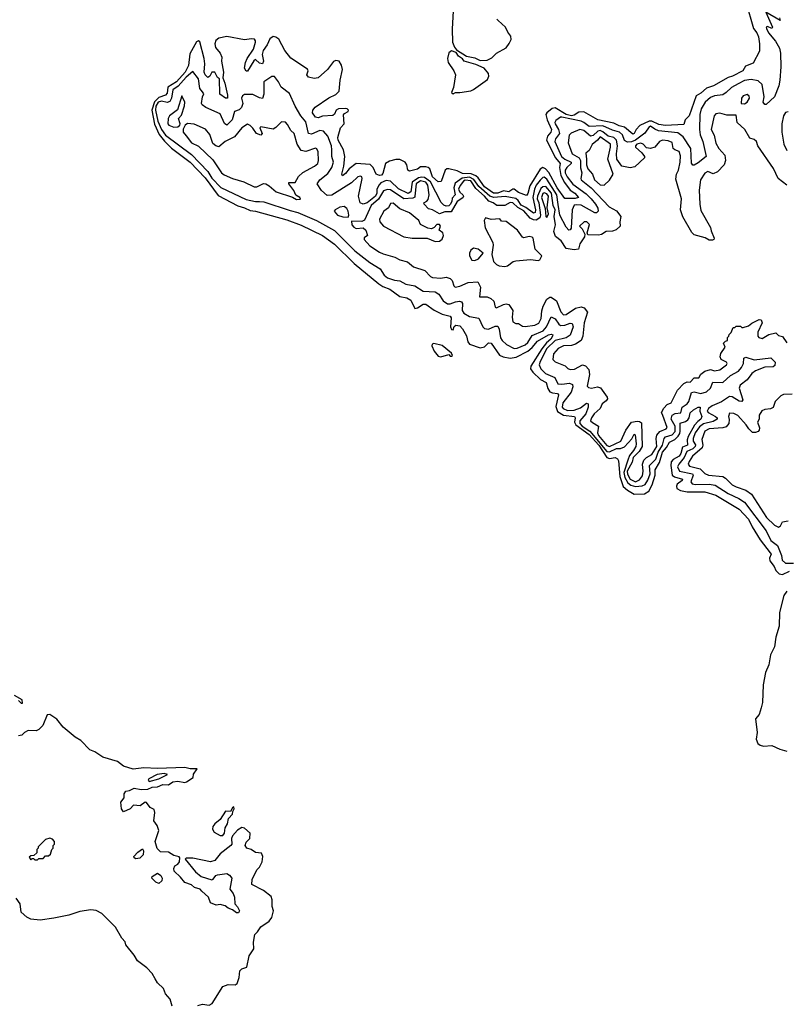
# Model space of a CAD drawing. Extents: x 2494106 to 2685573, y 758056 to 915185.
# Tile 171 of 256: x 2622963 to 2628592, y 803488 to 810720. Entities that reach past the tile are written whole.
import ezdxf

# ---------------------------------------------------------------- set-up
doc = ezdxf.new("R2010")
doc.units = 0

msp = doc.modelspace()

# ---------------------------------------------------------------- linework, layer by layer
at = {"layer": '0CON05XD'}
for points in [[(2628295, 810852.5), (2628350, 810655), (2628375, 810624), (2628388.9, 810595), (2628396.1, 810543.9), (2628395, 810490), (2628349.3, 810400.7), (2628291.7, 810378.3), (2628272, 810345), (2628196.2, 810305), (2628164.4, 810295.6), (2628056.7, 810235), (2628005, 810216.5), (2627965, 810181.1), (2627929.1, 810160.9), (2627879.6, 810015), (2627850, 809985), (2627839.1, 809950.9), (2627705.7, 809944.3), (2627655, 809951.2), (2627605, 809974.1), (2627584.1, 809975.9), (2627516.6, 809943.4), (2627488.9, 809915), (2627475, 809884.3), (2627465, 809880.8), (2627405, 809931.6), (2627365, 809941.7), (2627325, 809960.9), (2627208.6, 809985), (2627105, 810043.7), (2627068.1, 810041.9), (2627035, 810018.2), (2627015.2, 810014.8), (2626975, 810024.5), (2626895, 810072), (2626871.9, 810068.1), (2626833.1, 810036.9), (2626826.9, 810025), (2626835.9, 809985), (2626868, 809915), (2626864.1, 809895), (2626837.9, 809865), (2626831.9, 809835), (2626896.5, 809706.5), (2626931.2, 809665), (2626926, 809635), (2626936.4, 809576.4), (2626964, 809524), (2627005, 809468.2), (2627038.5, 809445), (2627067.5, 809415), (2627042.4, 809407.6), (2626965, 809408), (2626910.6, 809485), (2626848.1, 809598.1), (2626825, 809624.6), (2626805, 809633.8), (2626785, 809623.1), (2626708.8, 809501.2), (2626695, 809444), (2626685, 809430), (2626625, 809452.2), (2626595, 809476.1), (2626585, 809476.2), (2626555, 809455.3), (2626515, 809463.9), (2626472.9, 809445), (2626441.9, 809445), (2626375, 809493.8), (2626329.5, 809559.5), (2626313.5, 809573.5), (2626277.5, 809587.5), (2626215, 809591.6), (2626175, 809609.3), (2626114.6, 809625.4), (2626100, 809625), (2626087.3, 809615), (2626057.8, 809532.2), (2626035, 809530), (2625995.5, 809565), (2625973.9, 809623.9), (2625963.6, 809633.6), (2625945, 809638.6), (2625905, 809640), (2625885, 809622), (2625825, 809607.7), (2625812.7, 809615), (2625806.9, 809655), (2625794.6, 809675), (2625755, 809694.1), (2625725, 809692.4), (2625677.9, 809682.1), (2625648.6, 809665), (2625629.4, 809590.6), (2625620.4, 809579.6), (2625605, 809575.4), (2625580, 809585), (2625558.8, 809635), (2625536.7, 809656.7), (2625435, 809662.9), (2625382.5, 809625), (2625355, 809590), (2625332.5, 809572.5), (2625328, 809585), (2625343.5, 809645), (2625350.5, 809715), (2625341.5, 809765), (2625301.5, 809835), (2625298.7, 809855), (2625319.3, 809925), (2625346.8, 809955), (2625339.6, 810020.4), (2625348, 810032), (2625375.7, 810045), (2625378.6, 810055), (2625368.8, 810065), (2625355, 810067.9), (2625305, 810066.4), (2625288.1, 810055), (2625274, 810026), (2625262.8, 810017.2), (2625187.1, 810012.9), (2625155, 809998.6), (2625135, 810005.6), (2625113.4, 810036.6)], [(2628541.2, 810735), (2628547.5, 810715), (2628442.5, 810775), (2628491.2, 810665), (2628485, 810656.7), (2628455, 810670.8), (2628445, 810666.7), (2628445.8, 810655), (2628462.5, 810625), (2628512.8, 810562.8), (2628540.9, 810510.9), (2628548.6, 810475), (2628551.9, 810375), (2628544.4, 810275), (2628537.5, 810235), (2628505.5, 810154.5), (2628445, 810096.7), (2628435, 810097.5), (2628422, 810115), (2628428.6, 810155), (2628415.4, 810245.4), (2628385, 810271.5), (2628335, 810281.5), (2628285, 810272.9), (2628239.7, 810250.3), (2628188.8, 810221.2), (2628151.4, 810185), (2628125, 810168.5), (2628065, 810160), (2628035, 810148.5), (2627997.1, 810115), (2627967.9, 810065), (2627957.7, 810025), (2627954.6, 809915), (2627960, 809875), (2627979.6, 809825), (2628004, 809715), (2627945, 809668.1), (2627915, 809652.5), (2627905, 809652.5), (2627896.2, 809666.2), (2627890.7, 809775), (2627835, 809858.8), (2627795, 809890.3), (2627654.8, 809904.8), (2627626.1, 809916.1), (2627595, 809938.9), (2627585, 809934.4), (2627552.8, 809887.2), (2627485.7, 809835), (2627455, 809823), (2627425, 809821.2), (2627405, 809833.5), (2627388.9, 809875), (2627366.9, 809895), (2627315, 809909.2), (2627245, 809939.6), (2627145, 809936.7), (2627106.2, 809966.2), (2627085, 809974.7), (2626945, 810004.7), (2626935, 810004.6), (2626900.2, 809979.8), (2626891.7, 809965), (2626894.4, 809955), (2626919, 809915), (2626926.9, 809885), (2626897.9, 809845), (2626892.2, 809825), (2626942.5, 809715), (2626966.2, 809695), (2627013.3, 809675), (2627012.1, 809665), (2626980, 809635), (2626968.3, 809615), (2626968.5, 809595), (2626983.5, 809565), (2627025, 809512.2), (2627122.5, 809442.5), (2627158.8, 809405), (2627191.6, 809365), (2627207.5, 809335), (2627210, 809315), (2627198.5, 809301.5), (2627185, 809302.1), (2627085, 809357.2), (2627055, 809361.6), (2627035, 809356.9), (2627020, 809325), (2627011.9, 809188.1), (2627005, 809175.7), (2626995, 809174.5), (2626975, 809197.5), (2626929, 809285), (2626916.6, 809363.4), (2626906.7, 809435), (2626835, 809548.8), (2626815, 809564.6), (2626805, 809562.3), (2626785, 809542.1), (2626756.3, 809505), (2626743.4, 809475), (2626732.1, 809415), (2626751.6, 809325), (2626747.2, 809305), (2626735, 809298.7), (2626680.1, 809340.1), (2626645, 809357.8), (2626623.1, 809393.1), (2626606.8, 809406.8), (2626528.3, 809421.7), (2626445, 809414.3), (2626415, 809423.9), (2626335.5, 809495), (2626296.7, 809546.7), (2626265, 809563.4), (2626213.1, 809556.9), (2626161.1, 809518.9), (2626150.7, 809485), (2626161.6, 809435), (2626139.5, 809410.5), (2626136.1, 809385), (2626125, 809362.5), (2626115, 809353), (2626095, 809349.6), (2626077.4, 809357.4), (2626057.7, 809377.7), (2625980.2, 809530.2), (2625935, 809560.4), (2625915, 809563.8), (2625891.2, 809558.8), (2625844.2, 809525.8), (2625836, 809455), (2625815, 809444.5), (2625745, 809479.2), (2625685, 809535.4), (2625655, 809539.7), (2625615, 809521.1), (2625601.6, 809508.4), (2625584.4, 809475), (2625586.1, 809445), (2625575.3, 809425), (2625515, 809374.7), (2625484.7, 809364.7), (2625463.3, 809375), (2625452.1, 809425), (2625476.9, 809555), (2625475.6, 809565.6), (2625465, 809572), (2625445, 809565.6), (2625398.6, 809521.4), (2625255, 809432.5), (2625219.7, 809429.7), (2625178.1, 809465), (2625147.5, 809515), (2625167.5, 809545), (2625225, 809590.6), (2625255.4, 809635), (2625267.9, 809675), (2625255.4, 809715), (2625254.7, 809765)], [(2626146.5, 810785), (2626139.2, 810650.8), (2626141.1, 810555), (2626155, 810517.5), (2626170, 810500), (2626245, 810452.5), (2626305, 810441.2), (2626345, 810420), (2626395, 810422), (2626430.3, 810439.7), (2626465, 810473.8), (2626535, 810514), (2626557.3, 810545), (2626570.8, 810575), (2626569.3, 810599.3), (2626547.9, 810627.9), (2626531.5, 810665), (2626476.2, 810715), (2626467.5, 810725)], [(2625113.4, 810036.6), (2625115.6, 810055), (2625132.1, 810077.9), (2625232.6, 810147.4), (2625285, 810172.1), (2625310, 810195), (2625315.9, 810275), (2625333.8, 810355), (2625326.8, 810386.8), (2625308.1, 810415), (2625285, 810420), (2625267.1, 810412.9), (2625223.5, 810355), (2625155, 810293.3), (2625125, 810287.9), (2625085, 810299.4), (2625071.6, 810315), (2625081.6, 810345), (2625076.7, 810356.7), (2624955, 810438.2), (2624909.1, 810495), (2624865, 810577.5), (2624845, 810593.1), (2624825, 810596.8), (2624800.5, 810579.5), (2624780, 810535), (2624751.2, 810495), (2624744.7, 810465), (2624754.4, 810415), (2624745, 810395.8), (2624725, 810401.8), (2624695, 810427.7), (2624681.7, 810418.3), (2624635, 810343.3), (2624625, 810343.3), (2624613.8, 810365), (2624621.3, 810405), (2624633.4, 810435), (2624678.9, 810505), (2624694.6, 810555), (2624695.4, 810565), (2624686.7, 810576.7), (2624665, 810580), (2624615, 810573.3), (2624485, 810596.6), (2624424.3, 810585.7), (2624403.2, 810566.8), (2624397.3, 810542.7), (2624401.6, 810515), (2624435, 810474.4), (2624446.5, 810445), (2624445.9, 810415), (2624459.3, 810335), (2624453.8, 810293.8), (2624469.6, 810255), (2624490, 810165), (2624488, 810145), (2624475, 810142.9), (2624434, 810174), (2624430, 810285), (2624415, 810295.8), (2624395, 810334.3), (2624375, 810334.2), (2624359.4, 810305), (2624345, 810295.6), (2624324.7, 810315), (2624318.7, 810335), (2624323.4, 810395), (2624318.8, 810435), (2624285, 810556.9), (2624275, 810564.5), (2624261.8, 810558.2), (2624211.5, 810468.5), (2624202.2, 810385), (2624177.7, 810335), (2624115, 810263.3), (2624050.9, 810225), (2624045, 810181.2), (2624035, 810165.5), (2623985, 810148.9), (2623954.1, 810115.9), (2623934.2, 810055), (2623952.7, 809952.7), (2623987.7, 809877.7), (2624027.6, 809827.6), (2624077.5, 809777.5), (2624213.9, 809675), (2624325, 809558.2), (2624420.1, 809430.1), (2624564.2, 809354.2), (2624615, 809339.3), (2624655, 809319.6), (2624694, 809314), (2624925, 809249.6), (2625030.1, 809210.1), (2625185.8, 809135.8), (2625275, 809070.4), (2625420.3, 808930.3), (2625599.3, 808779.3), (2625630.6, 808760.6), (2625682.2, 808742.2), (2625755, 808687.1), (2625805, 808677.5), (2625835, 808660), (2625865, 808600), (2625885, 808604), (2625925, 808630.6), (2625945, 808631.9), (2626006.8, 808586.8), (2626065, 808557.9), (2626123.6, 808543.6), (2626131.5, 808531.5), (2626127.5, 808465), (2626134.4, 808445), (2626146.5, 808443.5), (2626153.2, 808466.8), (2626165, 808477.5), (2626195, 808472.9), (2626215, 808450.8), (2626245, 808398), (2626254.7, 808355), (2626267, 808337), (2626345, 808309.5), (2626375, 808317.1), (2626405, 808346.5), (2626425, 808345.6), (2626487.4, 808257.4), (2626513.8, 808245), (2626565, 808233.9), (2626609, 808241), (2626694, 808286), (2626727.2, 808312.8), (2626765, 808359.6), (2626845, 808406.2), (2626865, 808410.6), (2626876.8, 808406.8), (2626876.5, 808395), (2626863.8, 808375), (2626832.3, 808347.7), (2626796.3, 808303.7), (2626716.9, 808175), (2626714, 808155), (2626730.9, 808130.9), (2626788, 808078), (2626829.1, 808055), (2626840.6, 808010.6), (2626855, 807987.3), (2626875, 807978.5), (2626913.3, 807975), (2626920.6, 807965), (2626899.7, 807880.3), (2626912.1, 807842.1), (2626955, 807816.1), (2627038, 807805), (2627042.2, 807795), (2627036.2, 807765), (2627047.8, 807745), (2627145, 807673.4), (2627215.1, 807595), (2627275, 807505.2), (2627295, 807496.2), (2627334.3, 807504.3), (2627353.3, 807495), (2627359.5, 807479.5), (2627370.3, 807365), (2627395, 807292.2), (2627425, 807263.5), (2627475, 807236), (2627552, 807238), (2627581.6, 807258.4), (2627607.5, 807305), (2627628.1, 807375), (2627629.7, 807415), (2627661.3, 807468.7), (2627682.5, 807545), (2627712, 807578), (2627735, 807616.4), (2627772.6, 807637.4), (2627797.9, 807662.1), (2627809.4, 807680.6), (2627811.8, 807698.2), (2627812.6, 807757.4), (2627851.6, 807768.4), (2627869.6, 807780.4), (2627878.9, 807795), (2627885, 807833.3), (2627910, 807855), (2627945, 807873.3), (2627960, 807875), (2627958.1, 807845), (2627972.5, 807805), (2627965.6, 807785), (2627941.6, 807768.4), (2627919.1, 807740.9), (2627870.8, 807659.2), (2627864.6, 807635), (2627867.5, 807595), (2627828.8, 807581.2), (2627816.5, 807533.5), (2627805.8, 807515), (2627760.6, 807489.4), (2627746.7, 807473.3), (2627743.5, 807445), (2627754.2, 807374.2), (2627771.6, 807361.6), (2627830, 807345), (2627828.6, 807335), (2627791.7, 807308.3), (2627785.5, 807295), (2627787.8, 807277.8), (2627815, 807263.2), (2627865, 807253.3), (2627995, 807253.6), (2628075, 807228.9), (2628245.6, 807125), (2628315, 807050.5), (2628341.5, 806995), (2628399.9, 806899.9), (2628474.5, 806805), (2628480, 806795), (2628468.2, 806765), (2628471.3, 806745), (2628503.9, 806705), (2628516.4, 806675), (2628540.5, 806650.5), (2628565, 806645.4), (2628615, 806669.1)], [(2626145, 810176.2), (2626164.2, 810185.8), (2626195, 810184.6), (2626275, 810198.8), (2626295, 810207.5), (2626397.9, 810282.1), (2626407.8, 810305), (2626405.6, 810325), (2626374.1, 810364.1), (2626311.7, 810391.7), (2626227.5, 810415), (2626213.9, 810433.9), (2626185, 810453.3), (2626168.3, 810478.3), (2626135, 810491.2), (2626115, 810476.2), (2626103.8, 810435), (2626109.3, 810405), (2626150.5, 810345), (2626163.1, 810315), (2626148.8, 810221.2), (2626134.6, 810184.6), (2626145, 810176.2)], [(2625254.7, 809765), (2625252.5, 809795), (2625226.4, 809865), (2625195, 809901.1), (2625166.5, 809906.5), (2625105, 809879.1), (2625084.7, 809884.7), (2625065, 809969.2), (2625028.1, 810015), (2624986.9, 810085), (2624945, 810178.8), (2624884.1, 810224.1), (2624863.3, 810265), (2624835, 810302.5), (2624815, 810302.5), (2624756.7, 810265), (2624756.8, 810173.2), (2624745, 810142), (2624725, 810145.7), (2624675, 810171.1), (2624615, 810171.1), (2624598.8, 810161.2), (2624592.9, 810145), (2624602.7, 810105), (2624592.5, 810075), (2624575, 810057.9), (2624539.5, 810045), (2624522.3, 809985), (2624485, 809946.9), (2624468.2, 809958.2), (2624435, 810028.1), (2624331.2, 810075), (2624303.8, 810095), (2624299.2, 810105), (2624305.6, 810154.4), (2624316, 810175), (2624305, 810190.8), (2624286.4, 810215), (2624276.8, 810285), (2624235, 810340), (2624185, 810298), (2624126.9, 810233.1), (2624088.8, 810205), (2624078.3, 810145), (2624065, 810119.7), (2624045, 810111.1), (2624005, 810122.7), (2623980.5, 810115), (2623964, 810085), (2623961.3, 810055), (2623976.8, 809975), (2624003.9, 809913.9), (2624035, 809872.8), (2624225, 809730), (2624345.2, 809605.2), (2624375, 809556.2), (2624439, 809489), (2624625, 809400.4), (2624695, 809383.8), (2624725, 809385.4), (2624755, 809383.6), (2624948.1, 809318.1), (2625005, 809304.6), (2625142.5, 809245), (2625275, 809170.9), (2625425, 809021.5), (2625535, 808936.5), (2625610.9, 808890.9), (2625640, 808845), (2625665, 808825.5), (2625715, 808807.5), (2625755, 808801.1), (2625797.6, 808777.6), (2625865, 808766.5), (2625925, 808726.5), (2626015, 808720.9), (2626041.4, 808705), (2626071.9, 808655), (2626105, 808633.5), (2626125, 808632.9), (2626163.1, 808646.9), (2626193.1, 808653.1), (2626207.9, 808647.9), (2626214.4, 808635), (2626213.1, 808585), (2626225.5, 808565), (2626265, 808539.1), (2626335, 808529.2), (2626364, 808464), (2626375, 808451.9), (2626405, 808446.5), (2626455, 808470.4), (2626475, 808468.6), (2626485, 808446.7), (2626494.1, 808384.1), (2626505, 808362.9), (2626537.5, 808335), (2626595, 808305.6), (2626615, 808307.3), (2626675, 808332.2), (2626695, 808348.5), (2626725, 808400.3), (2626807.8, 808435), (2626831.7, 808465), (2626865, 808536.7), (2626895, 808522.1), (2626920.8, 808485), (2626935, 808475.3), (2626965, 808476.5), (2627005, 808492.2), (2627019, 808489), (2627027.4, 808465), (2627006.2, 808403.8), (2626975, 808383.3), (2626894.9, 808365.1), (2626835, 808306.2), (2626785, 808208.6), (2626778.5, 808185), (2626789.1, 808155), (2626825, 808121.8), (2626891.4, 808091.4), (2626915, 808046.9), (2626942.8, 808042.8), (2627001.3, 808051.3), (2627021.9, 808041.9), (2627024.4, 808024.4), (2627012.7, 807985), (2626950.8, 807905), (2626947.3, 807875), (2626953.7, 807863.7), (2626985, 807849.8), (2627035, 807853.4), (2627080.6, 807869.4), (2627125, 807903.6), (2627138.1, 807898.1), (2627137.8, 807875), (2627120.4, 807825), (2627076.8, 807775), (2627075.6, 807755), (2627093.6, 807735), (2627148.6, 807698.6), (2627275, 807549), (2627295, 807546.6), (2627345, 807570.2), (2627375, 807569.8), (2627405, 807582.2), (2627457.3, 807642.7), (2627475, 807677.1), (2627481.7, 807671.7), (2627490, 807605), (2627486.4, 807585), (2627470.4, 807555), (2627440.1, 807519.9), (2627428.5, 807485), (2627400, 807395), (2627407.5, 807357.5), (2627429.3, 807319.3), (2627450.7, 807300.7), (2627485, 807290.4), (2627533.4, 807296.6), (2627555, 807307.5), (2627575, 807337.3), (2627591.5, 807385), (2627586.7, 807445), (2627635, 807491.8), (2627651.2, 807545), (2627681.9, 807595), (2627694.2, 807645), (2627705, 807656.2), (2627755, 807672), (2627776.2, 807695), (2627776.7, 807735), (2627747.4, 807785), (2627754.8, 807815.2), (2627775, 807826.6), (2627817.3, 807832.7), (2627828.2, 807875), (2627865, 807897.8), (2627877, 807915), (2627896.9, 807983.1), (2627915, 807986.5), (2627965, 807975.3), (2628005, 807986.6), (2628035.5, 808014.5), (2628051.5, 808058.5), (2628125, 808055.8), (2628183, 808107), (2628240.7, 808139.3), (2628263.9, 808166.1), (2628277.5, 808195), (2628281.2, 808235), (2628295, 808241.2), (2628355, 808222.9), (2628477.5, 808237.5), (2628509.6, 808205), (2628508.4, 808181.6), (2628495, 808170), (2628435, 808167.8), (2628365, 808141.6), (2628338.3, 808121.7), (2628305.8, 808074.2), (2628253.3, 808035), (2628246.9, 808015), (2628273, 807927), (2628265, 807915.7), (2628245, 807918.8), (2628195, 807949.4), (2628175, 807953.6), (2628117.3, 807912.7), (2628048.8, 807885), (2628021.8, 807865), (2628011.9, 807845), (2628017.5, 807835), (2628072.9, 807805), (2628083.8, 807795), (2628083.8, 807785), (2628055, 807769), (2627985, 807753), (2627955, 807730.2), (2627923.5, 807685), (2627907, 807645), (2627908.6, 807625), (2627926.5, 807596.5), (2627923.9, 807585), (2627905, 807568.8), (2627862.2, 807547.8), (2627842.9, 807505), (2627802.7, 807455), (2627793.6, 807435), (2627807.5, 807405), (2627903.7, 807383.7), (2627908.2, 807375), (2627890.9, 807325), (2627900.3, 807310.3), (2627925, 807305.8), (2628025, 807309.7), (2628070.4, 807300.4), (2628165, 807239.3), (2628244.3, 807204.3), (2628285, 807175.5), (2628444.6, 806965), (2628478.8, 806895), (2628527.5, 806857.5), (2628556.9, 806785), (2628561.6, 806751.6), (2628585, 806729.1), (2628645, 806727.9)], [(2624095, 809930), (2624125, 809932.5), (2624140, 809945), (2624142.5, 809955), (2624130, 809995), (2624150.7, 810019.3), (2624173, 810087), (2624176.2, 810115), (2624155, 810160), (2624120.8, 810059.2), (2624062.5, 810015), (2624053.3, 809995), (2624050, 809955), (2624057.5, 809945), (2624095, 809930)], [(2628285, 810102.5), (2628305, 810113.8), (2628321.4, 810145), (2628319.5, 810159.5), (2628305, 810170.8), (2628275, 810160), (2628262, 810145), (2628260, 810105), (2628285, 810102.5)], [(2628595.9, 809505.9), (2628531.2, 809555), (2628497.8, 809627.8), (2628383.9, 809793.9), (2628372.5, 809825), (2628355, 809840), (2628325, 809850), (2628287.5, 809915), (2628232.5, 809965), (2628225, 810020), (2628155, 810020), (2628105, 810033.8), (2628075, 810030), (2628061.2, 810015), (2628041.4, 809915), (2628063.3, 809873.3), (2628075, 809813.3), (2628097.5, 809775), (2628140, 809725), (2628146.2, 809685), (2628136.7, 809655), (2628086.1, 809603.9), (2628055, 809588.8), (2628015, 809606), (2627995, 809594), (2627961.8, 809545), (2627951.7, 809468.3), (2627956.5, 809365), (2627965, 809320), (2628036, 809195), (2628039.3, 809169.3), (2628062.5, 809115), (2628060, 809105), (2628049.3, 809100.7), (2628025, 809100), (2627997, 809117), (2627915, 809140), (2627897.7, 809157.7), (2627832.4, 809272.4), (2627814, 809325), (2627822.9, 809405), (2627782.1, 809547.9), (2627785.6, 809585), (2627799.5, 809615), (2627813.1, 809675), (2627815, 809720), (2627805, 809753.3), (2627773.9, 809763.9), (2627762.5, 809775), (2627755, 809817.5), (2627725, 809830.8), (2627682.5, 809835), (2627660, 809825), (2627627.5, 809785), (2627593.9, 809773.9), (2627565, 809778.8), (2627541.2, 809805), (2627525, 809812.9), (2627495, 809806.7), (2627484.6, 809795), (2627485.7, 809785), (2627531.7, 809741.7), (2627550, 809715), (2627550, 809705), (2627480.7, 809639.3), (2627445, 809631.8), (2627385, 809645.7), (2627347.1, 809697.1), (2627344.7, 809734.7), (2627353.8, 809795), (2627345.5, 809835.5)], [(2628605, 810044), (2628585, 810038.8), (2628571.5, 810015), (2628558.2, 809955), (2628559.6, 809895), (2628573.6, 809805), (2628595, 809760)], [(2624995, 809398.8), (2625025, 809402.5), (2625020, 809415), (2624992, 809432), (2624976.1, 809466.1), (2624940, 809515), (2624940, 809525), (2624986.1, 809523.9), (2625010.8, 809569.2), (2625041.2, 809598.8), (2625126.7, 809645), (2625151.2, 809665), (2625157.5, 809685), (2625155, 809750), (2625145, 809772.5), (2625135, 809776.7), (2625065, 809752.5), (2625030.5, 809760.5), (2625000.8, 809805), (2624978.8, 809885), (2624955, 809907.5), (2624930.7, 809950.7), (2624915, 809966.7), (2624885, 809970), (2624845, 809927.5), (2624825, 809917.5), (2624735, 809932.5), (2624727.5, 809925), (2624742.5, 809885), (2624735, 809872.5), (2624702.5, 809885), (2624674.2, 809924.2), (2624655, 809943.3), (2624635, 809952.5), (2624595, 809926.7), (2624539.3, 809860.7), (2624472.5, 809825), (2624425, 809787.5), (2624403, 809793), (2624381.7, 809811.7), (2624358.3, 809878.3), (2624326.4, 809916.4), (2624245, 809953.3), (2624195, 809957.5), (2624177.5, 809945), (2624163, 809917), (2624162.5, 809895), (2624185, 809866.7), (2624224.3, 809815), (2624275, 809791.2), (2624381.7, 809691.7), (2624444.2, 809595), (2624465, 809580), (2624525, 809554), (2624609.5, 809529.5), (2624685, 809493.3), (2624705, 809493.3), (2624753.9, 809516.1), (2624770, 809515), (2624795, 809501.2), (2624846.7, 809455), (2624966, 809416), (2624995, 809398.8)], [(2627345.5, 809835.5), (2627326.5, 809855), (2627285, 809865.2), (2627245, 809897.8), (2627225, 809905.8), (2627208.2, 809901.8), (2627175, 809869.4), (2627155, 809864.7), (2627105, 809906.6), (2627075, 809914.7), (2627012.9, 809887.1), (2626998.6, 809871.4), (2626991.1, 809815), (2627020, 809735), (2627070.4, 809705), (2627081.4, 809685), (2627082.1, 809632.1), (2627090.4, 809595), (2627082.5, 809555), (2627085.8, 809545), (2627159.5, 809485), (2627292.5, 809345), (2627345.6, 809315.6), (2627378, 809275), (2627370, 809235), (2627372.5, 809205), (2627343, 809177), (2627315, 809166.2), (2627270, 809165), (2627235, 809143.3), (2627213, 809137), (2627135, 809140), (2627130, 809155), (2627146.7, 809215), (2627127.5, 809235), (2627107.5, 809235), (2627073.8, 809205), (2627094.4, 809184.4), (2627113.3, 809145), (2627110, 809125), (2627095.8, 809104.2), (2627076.7, 809075), (2627067.5, 809035), (2627035, 809030), (2626975, 809040), (2626940, 809095), (2626897.4, 809127.4), (2626885.6, 809165), (2626897.2, 809212.8), (2626887.2, 809275), (2626893.8, 809323.8), (2626879.6, 809355), (2626868, 809445), (2626826.9, 809495), (2626805, 809491.7), (2626788.6, 809481.4), (2626764.8, 809425), (2626763.9, 809405), (2626775.5, 809375), (2626788.4, 809285), (2626781.6, 809265), (2626755, 809248.4), (2626735, 809250.2), (2626712, 809262), (2626665, 809317.2), (2626620.4, 809340.4), (2626585, 809376.4), (2626565, 809376.8), (2626525, 809355.4), (2626466.6, 809356.6), (2626440, 809375), (2626407.1, 809387.1), (2626376, 809425), (2626311.7, 809481.7), (2626275, 809536), (2626235, 809541.7), (2626222.7, 809535), (2626197.1, 809502.9), (2626184.5, 809475), (2626195, 809453.5), (2626216.9, 809435), (2626221.1, 809425), (2626217.3, 809412.7), (2626175, 809385.5), (2626132, 809308), (2626085, 809309.4), (2626045, 809294.5), (2625995, 809323.3), (2625965, 809331.1), (2625934, 809365), (2625931.2, 809375), (2625953.1, 809386.9), (2625961.3, 809398.7), (2625969.6, 809435), (2625960.2, 809505), (2625945, 809527.7), (2625905, 809536.3), (2625874.5, 809515.5), (2625865.4, 809424.6), (2625863.4, 809416.6), (2625850.9, 809409.1), (2625785, 809403.8), (2625685, 809470), (2625665, 809473.9), (2625635, 809463.2), (2625598, 809402), (2625544.8, 809355), (2625495, 809247.5), (2625475, 809239.2), (2625400.5, 809239.5), (2625403.1, 809213.1), (2625415.6, 809195.6), (2625435, 809185.8), (2625485, 809191.2), (2625505, 809173.3), (2625517.5, 809135), (2625491.7, 809118.3), (2625493.3, 809105), (2625535, 809058.8), (2625605, 809014), (2625631.2, 809001.2), (2625717.3, 808977.3), (2625755, 808956), (2625810.7, 808940.7), (2625855, 808904), (2625938.3, 808878.3), (2625978.8, 808835), (2625995, 808826), (2626055, 808822.9), (2626095, 808828), (2626125, 808818.8), (2626138.8, 808805), (2626151.2, 808765), (2626160, 808755), (2626195, 808762.9), (2626255, 808790.8), (2626326.1, 808796.1), (2626346, 808755), (2626340, 808685), (2626395, 808683.8), (2626422.3, 808672.3), (2626444.1, 808654.1), (2626455, 808610), (2626463.6, 808603.6), (2626515, 808628.8), (2626535, 808633.3), (2626555, 808627.5), (2626583.8, 808585), (2626580, 808535), (2626585, 808500), (2626605, 808490), (2626625, 808488.8), (2626655, 808468.8), (2626675, 808466.2), (2626745, 808477.5), (2626775, 808491.4), (2626793.1, 808525), (2626797.6, 808582.4), (2626806.9, 808615), (2626835, 808666.7), (2626855, 808683.3), (2626865, 808683.3), (2626905.8, 808655.8), (2626935.8, 808575), (2626955, 808552.5), (2626975, 808554.3), (2627045, 808602), (2627085, 808611.2), (2627107.5, 808605), (2627131.7, 808571.7), (2627108, 808495), (2627098, 808395), (2627085, 808363.3), (2627045, 808338), (2627015, 808328), (2626955, 808324.2), (2626916.2, 808305), (2626882.5, 808265), (2626878.8, 808225), (2626895, 808206.2), (2626968.3, 808178.3), (2626987.7, 808157.7), (2627005, 808150), (2627035.8, 808154.2), (2627095, 808186.2), (2627118, 808178), (2627141.7, 808151.7), (2627146.2, 808115), (2627129.3, 808029.3), (2627139.3, 808019.3), (2627162.7, 808012.7), (2627205, 808022.5), (2627227, 808017), (2627277, 807947), (2627280, 807935), (2627269.3, 807920.7), (2627240.5, 807899.5), (2627224.3, 807865.7), (2627181.2, 807825), (2627162, 807795), (2627153.8, 807775), (2627169.3, 807760.7), (2627213.8, 807735), (2627206.9, 807685), (2627213.9, 807665), (2627275, 807593.9), (2627295, 807586.1), (2627377.1, 807625), (2627414.5, 807705.5), (2627456.6, 807763.4), (2627497.6, 807772.4), (2627515, 807770), (2627528.9, 807758.9), (2627533.7, 807586.3), (2627511.4, 807548.6), (2627467.7, 807505), (2627459.9, 807470.1), (2627424, 807405), (2627425, 807382.2), (2627445, 807345.4), (2627485, 807325.5), (2627515, 807340.4), (2627535, 807369.2), (2627542.3, 807405), (2627536.9, 807455), (2627545.3, 807484.7), (2627565.3, 807504.7), (2627605, 807525.5), (2627642.3, 807585), (2627636.9, 807645), (2627641.3, 807668.7), (2627664, 807696), (2627708.8, 807715), (2627717.1, 807725), (2627685, 807813.3), (2627676.2, 807835), (2627692.7, 807867.3), (2627716.7, 807893.3), (2627746.2, 807905), (2627792, 807998), (2627840.9, 808049.1), (2627865, 808061.2), (2627885, 808057.8), (2627915, 808090), (2627949.7, 808090.3), (2627963.8, 808116.2), (2627995, 808139.4), (2628035, 808151.2), (2628065, 808140.8), (2628105, 808147.5), (2628152.5, 808185), (2628157.5, 808195), (2628152.5, 808205), (2628114, 808224), (2628105.7, 808245), (2628112.1, 808267.9), (2628142.5, 808315), (2628130, 808345), (2628145, 808360), (2628160, 808365), (2628160, 808385), (2628170, 808395), (2628171.7, 808408.3), (2628187, 808423), (2628201.7, 808458.3), (2628215, 808460), (2628225, 808470), (2628255, 808470), (2628265, 808460), (2628275, 808460), (2628315, 808472.5), (2628338.8, 808491.2), (2628392.7, 808517.3), (2628407.5, 808515), (2628414.2, 808495), (2628383.8, 808425), (2628382.5, 808395), (2628390, 808385), (2628415, 808377.5), (2628463, 808407), (2628515, 808420), (2628535, 808400), (2628563, 808393), (2628595, 808347.5)], [(2627255, 809504.5), (2627295, 809540.6), (2627321.8, 809585), (2627281.9, 809695), (2627302.1, 809785), (2627301.5, 809805), (2627225, 809859.4), (2627205.4, 809834.6), (2627166, 809804), (2627145, 809760), (2627120, 809740), (2627126.2, 809696.2), (2627124.3, 809654.3), (2627135, 809624.4), (2627168.1, 809585), (2627183.8, 809545), (2627225, 809507.7), (2627255, 809504.5)], [(2626835, 809268), (2626846.1, 809295), (2626837.3, 809337.3), (2626844.8, 809425), (2626835, 809441.7), (2626815, 809448.4), (2626805, 809442.9), (2626795.7, 809415), (2626822.7, 809332.7), (2626826.2, 809275), (2626835, 809268)], [(2626015, 809091.2), (2626045, 809093.3), (2626065, 809107.5), (2626076.2, 809135), (2626070, 809155), (2626042.5, 809175), (2626053.3, 809205), (2626046.7, 809215), (2626025, 809216), (2626006.4, 809193.6), (2625986.4, 809183.6), (2625959.3, 809189.3), (2625907, 809217), (2625893.3, 809245), (2625825, 809302), (2625755, 809331.5), (2625705, 809372.2), (2625685, 809370), (2625672.4, 809337.6), (2625636, 809315), (2625606, 809255), (2625608.6, 809235), (2625634.6, 809204.6), (2625785, 809125.5), (2625845, 809114.5), (2625955.8, 809115.8), (2626015, 809091.2)], [(2625375, 809270), (2625380, 809285), (2625376, 809315), (2625365, 809332.5), (2625345, 809347.5), (2625315, 809342.5), (2625280, 809325), (2625272.5, 809315), (2625297.5, 809285), (2625335, 809273.3), (2625375, 809270)], [(2626525, 808907.5), (2626545, 808913.3), (2626585.8, 808944.2), (2626605, 808950), (2626715, 808958), (2626769.3, 808950.7), (2626783, 808957), (2626797.5, 808985), (2626748.8, 809035), (2626732.5, 809115), (2626725, 809122.5), (2626705, 809126.7), (2626665, 809117.5), (2626655, 809122.5), (2626617.5, 809175), (2626535, 809237.5), (2626500, 809240), (2626488.8, 809258.8), (2626425, 809252.9), (2626384, 809266), (2626373.8, 809245), (2626380.7, 809190.7), (2626437.5, 809085), (2626440, 809065), (2626430, 808995), (2626442.5, 808945), (2626465, 808921.2), (2626485, 808913.3), (2626525, 808907.5)], [(2626305, 808952.5), (2626332.5, 808965), (2626367.5, 809005), (2626330, 809035), (2626295, 809042.5), (2626275, 809027.5), (2626266.2, 809005), (2626266.2, 808985), (2626283.3, 808955), (2626305, 808952.5)], [(2626055, 808243.3), (2626115, 808260), (2626125, 808250), (2626135, 808250), (2626140, 808255), (2626135, 808270), (2626065, 808327.5), (2626005, 808341.2), (2625992.7, 808337.3), (2625990, 808325), (2626006.7, 808285), (2626035, 808250), (2626055, 808243.3)], [(2628635, 807970), (2628572.5, 807967.5), (2628551.7, 807958.3), (2628510, 807915), (2628495, 807872.5), (2628477, 807863), (2628435, 807857.5), (2628413.6, 807846.4), (2628392.5, 807815), (2628393, 807787), (2628381.2, 807765), (2628396.4, 807723.6), (2628393.8, 807705), (2628385, 807696.2), (2628365, 807687.5), (2628345, 807688.8), (2628316.2, 807715), (2628296.7, 807745), (2628235, 807812.5), (2628207, 807827), (2628175, 807830), (2628167.5, 807805), (2628173.6, 807783.6), (2628170, 807755), (2628150, 807730), (2628125, 807721.9), (2628025, 807715.4), (2627995, 807699.2), (2627973, 807637), (2627978.8, 807595), (2627974.5, 807575), (2627902.5, 807515), (2627877.9, 807475), (2627871.1, 807455), (2627880.9, 807440.9), (2627960.5, 807420.5), (2627995, 807387.1), (2628020, 807375), (2628125, 807364.4), (2628145, 807352.9), (2628195, 807303.3), (2628225, 807288.5), (2628293.9, 807263.9), (2628336, 807236), (2628446.9, 807065), (2628505, 807007.5), (2628536, 806994), (2628548.3, 807001.7), (2628565, 807032.5), (2628605, 807040)], [(2628597.1, 806522.9), (2628575, 806492), (2628541.6, 806365), (2628539.1, 806265), (2628516.2, 806185), (2628505.3, 806115), (2628477.2, 806055), (2628465, 805981.2), (2628439.6, 805925), (2628422.9, 805835), (2628416.9, 805705), (2628408.6, 805665), (2628392.2, 805617.8), (2628365.8, 805585), (2628378.5, 805485), (2628371.8, 805435), (2628383.9, 805403.9), (2628400.5, 805390.5), (2628423.8, 805383.8), (2628485, 805389.3), (2628545, 805362.5), (2628595, 805348.8)], [(2622955, 805720), (2622975, 805700), (2622985, 805700), (2622982.5, 805725), (2622925, 805757.5)], [(2624270.9, 803479.1), (2624305, 803488.5), (2624355, 803483.1), (2624376.3, 803493.7), (2624455, 803618.6), (2624495, 803634.4), (2624545, 803631.9), (2624559.5, 803640.5), (2624575.5, 803684.5), (2624580, 803735), (2624595, 803748.1), (2624630, 803760), (2624649.2, 803845), (2624681.9, 803895), (2624678.8, 803945), (2624690, 804000), (2624710.3, 804019.7), (2624733, 804057), (2624795, 804098), (2624815.7, 804125), (2624828, 804175), (2624816.4, 804206.4), (2624818, 804255), (2624810.5, 804280.5), (2624753.6, 804323.6), (2624668.3, 804368.3), (2624670, 804405), (2624703.3, 804475), (2624724, 804496), (2624743.8, 804535), (2624748, 804575), (2624738.3, 804598.3), (2624693.8, 804603.8), (2624662.5, 804625), (2624630, 804635), (2624618, 804655), (2624625, 804680), (2624653.3, 804706.7), (2624655.6, 804745), (2624615, 804781.4), (2624595, 804786.9), (2624562.3, 804767.7), (2624525.5, 804725), (2624519.6, 804705), (2624520.6, 804665), (2624514.6, 804655.4), (2624435, 804594.4), (2624395, 804544.3), (2624365, 804534.2), (2624235, 804561.2), (2624185, 804562.5), (2624177.5, 804555), (2624255, 804460.8), (2624295, 804426.2), (2624375, 804403.3), (2624385, 804407.5), (2624402.5, 804435), (2624415, 804440), (2624485, 804450), (2624505, 804436.7), (2624520, 804415), (2624506.2, 804335), (2624531.7, 804301.7), (2624540, 804275), (2624543.3, 804225), (2624563.6, 804203.6), (2624576.7, 804175), (2624569.3, 804160.7), (2624555, 804160), (2624525, 804183.3), (2624495, 804193.3), (2624471.7, 804211.7), (2624435, 804222.5), (2624405, 804217.5), (2624365, 804232.5), (2624350, 804275), (2624301.7, 804318.3), (2624287.5, 804335), (2624246.4, 804346.4), (2624225.9, 804365.9), (2624175, 804383.3), (2624145, 804423.3), (2624097.5, 804465), (2624096.2, 804485), (2624103.3, 804505), (2624125, 804518.8), (2624136.2, 804535), (2624140, 804565), (2624135, 804572.5), (2624095, 804580.6), (2624055, 804606.2), (2623997.5, 804607.5), (2623971.7, 804631.7), (2623957.5, 804685), (2623985.6, 804765), (2623971.9, 804801.9), (2623947.6, 804835), (2623956.1, 804896.1), (2623949.7, 804919.7), (2623921.8, 804935), (2623895, 804970), (2623885, 804972.9), (2623846.7, 804945), (2623799.7, 804950.3), (2623775, 804924.2), (2623725, 804902.9), (2623710.3, 804925), (2623707, 804973), (2623730, 805005), (2623730, 805035), (2623742.5, 805055), (2623770.5, 805059.5), (2623805, 805075.4), (2623855, 805066.2), (2623905, 805069.2), (2623935, 805082.5), (2623974.5, 805085.5), (2624015, 805102), (2624055, 805100), (2624087, 805123), (2624125, 805126.2), (2624175, 805117.1), (2624188.8, 805121.2), (2624235.8, 805154.2), (2624240.5, 805179.5), (2624267.5, 805217.5), (2624215, 805218.8), (2624175, 805228.3), (2623975, 805219.7), (2623875.9, 805224.1), (2623796, 805216), (2623725, 805237.5), (2623681.7, 805271.7), (2623574.7, 805304.7), (2623515, 805343.6), (2623478.4, 805358.4), (2623411.1, 805425), (2623369.4, 805449.4), (2623283.1, 805523.1), (2623235, 805582.2), (2623185, 805617.1), (2623163.8, 805615), (2623132.5, 805535), (2623105, 805507.5), (2623085, 805496.7), (2623025, 805498.8), (2622997.5, 805485), (2622980, 805465), (2622955, 805460)], [(2623915, 805124.5), (2623985, 805144), (2624047.8, 805175), (2624023.7, 805183.7), (2623973.3, 805176.7), (2623911.4, 805145), (2623907.5, 805135), (2623915, 805124.5)], [(2624435, 804727.1), (2624455, 804729.1), (2624468, 804745), (2624472, 804785), (2624489.2, 804815), (2624497.4, 804852.6), (2624526.2, 804885), (2624527.5, 804905), (2624538.8, 804925), (2624535, 804937.5), (2624525, 804932.5), (2624510, 804905), (2624475, 804908), (2624435.7, 804845), (2624396, 804814), (2624381.1, 804795), (2624378.5, 804775), (2624391.9, 804751.9), (2624435, 804727.1)], [(2623095, 804550), (2623105, 804560), (2623135, 804560), (2623151.7, 804578.3), (2623175, 804580), (2623188.3, 804591.7), (2623200, 804625), (2623210, 804635), (2623210, 804655), (2623220, 804665), (2623220, 804685), (2623205, 804700), (2623185, 804707.5), (2623151.7, 804698.3), (2623100, 804645), (2623100, 804635), (2623090, 804625), (2623088.3, 804601.7), (2623068.3, 804581.7), (2623045, 804580), (2623031.7, 804568.3), (2623045, 804550), (2623055, 804560), (2623065, 804560), (2623075, 804550), (2623095, 804550)], [(2623815, 804557.1), (2623803.8, 804563.8), (2623801.9, 804575), (2623830, 804605), (2623865, 804629.2), (2623873.1, 804615), (2623871.1, 804585), (2623845, 804560.6), (2623815, 804557.1)], [(2623985, 804374.6), (2623962, 804385), (2623933.1, 804415), (2623935, 804428), (2623975, 804452), (2624000, 804435), (2624008.8, 804415), (2624006.2, 804395), (2623985, 804374.6)], [(2624084, 803475), (2624068.8, 803525), (2624034, 803565), (2624018.8, 803605), (2623974, 803645), (2623959.2, 803675), (2623936.2, 803715), (2623896.2, 803755), (2623827.7, 803807.7), (2623805, 803850), (2623742.5, 803925), (2623737, 803947), (2623713, 803973), (2623667.5, 804055), (2623566.1, 804156.1), (2623525, 804176.2), (2623485, 804181.2), (2623405, 804168.8), (2623325, 804143.3), (2623215, 804120), (2623113, 804107), (2623045, 804112.5), (2623015, 804127.5), (2622974.2, 804164.2), (2622965.7, 804225), (2622937.8, 804267.8)]]:
    msp.add_lwpolyline(points, dxfattribs=at)

doc.saveas('drawing.dxf')
